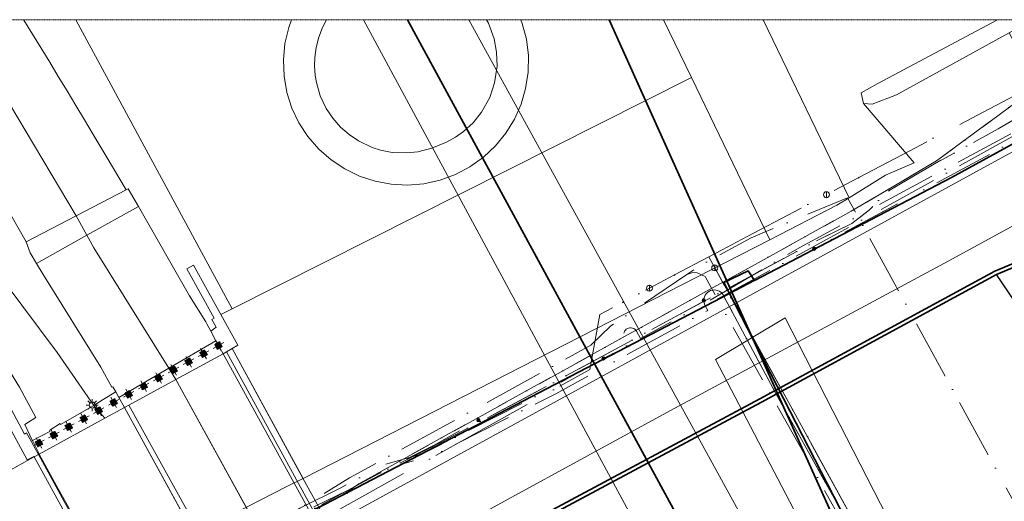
# Model space of a CAD drawing. Header units: millimetres. Extents: x 1069 to 250059, y -65909 to 70891.
# Tile 43 of 109: x 57751 to 123661, y 38666 to 70891. Entities that reach past the tile are written whole.
import ezdxf

# ---------------------------------------------------------------- set-up
doc = ezdxf.new("R2010")
doc.units = ezdxf.units.MM
for name, pattern in [('Dash dot', [15.875, 6.35, -4.7625, 0, -4.7625]), ('IMPORT-KL-DATA-N', [12500, 4000, -1000, 0, -1000, 4000, -1000, 0, -1500]), ('IMPORT-KL-LS-N', [13000, 4000, -1000, 0, -1000, 4000, -1000, 0, -2000]), ('IMPORT-KL-MS-N', [13000, 4000, -1000, 0, -1000, 4000, -1000, 0, -2000]), ('IMPORT-KL-WATER-N', [9500, 7000, -500, 0, -2000])]:
    doc.linetypes.add(name, pattern=pattern)
for name, color, linetype, lineweight in [('B-CO-KL-DATA-G', 3, 'IMPORT-KL-DATA-N', 18), ('B-CO-KL-DATA_DUCT-G', 100, 'Continuous', 35), ('B-CO-KL-DATA_HULPSTUK-S-1', 3, 'Continuous', 18), ('B-CO-KL-DATA_KABELBED-G', 100, 'Continuous', 35), ('B-CO-KL-DATA_MANTELBUIS-G', 100, 'Continuous', 35), ('B-CO-KL-ET_LS-G', 180, 'IMPORT-KL-LS-N', 18), ('B-CO-KL-ET_LS_HULPSTUK-S-1', 180, 'Continuous', 18), ('B-CO-KL-ET_LS_OV_LICHTMAST-S-1', 180, 'Continuous', 18), ('B-CO-KL-ET_MS-G', 4, 'IMPORT-KL-MS-N', 18), ('B-CO-KL-ET_MS_HULPSTUK-S-1', 4, 'Continuous', 18), ('B-CO-KL-WATER-G', 5, 'IMPORT-KL-WATER-N', 18), ('B-CO-KL-WATER_HULPSTUK-S-1', 5, 'Continuous', 18), ('B-CO-OG-INFO-G', 50, 'Continuous', 18), ('B-WE-GK-KADEMUUR-GV', 150, 'Continuous', 35), ('B-WE-GR-GRAS-GV', 60, 'Continuous', 13), ('B-WE-GR-GROENVOORZIENING-GV', 80, 'Continuous', 18), ('B-WE-KW-KUNSTWERK-GV', 5, 'Continuous', 18), ('B-WE-OG-WATER-GV', 4, 'Continuous', 18), ('B-WE-OG-WEG-GV', 50, 'Continuous', 18), ('B-WE-VH-VERHARDING_ASFALT-GV', 252, 'Continuous', 18), ('B-WE-VH-VERHARDING_BETON-GV', 252, 'Continuous', 18), ('B-WE-VH-VERHARDING_GESLOTEN-GV', 252, 'Continuous', 18), ('B-WE-VH-VERHARDING_OPEN-GV', 252, 'Continuous', 18), ('B-WE-VH-VERHARDING_STRAATBAKSTEEN-GV', 252, 'Continuous', 18), ('N-CO-BC-BETONVORM-G', 50, 'Continuous', 25), ('X-XX-AL-CONSTRUCTIELIJN-G-1', 10, 'Continuous', 25), ('X-XX-AL-CONSTRUCTIELIJN-G-2', 7, 'Dash dot', 18), ('X-XX-AL-CONSTRUCTIELIJN-G-3', 7, 'Continuous', 18), ('XR-463688-BGT_Blauwverlaat_dwg-1', 240, 'Continuous', 13), ('XR-463688-KL_Blauwverlaat_dwg-1', 50, 'Continuous', 18)]:
    doc.layers.add(name, color=color, linetype=linetype, lineweight=lineweight)

# ---------------------------------------------------------------- blocks, each defined once
blk = doc.blocks.new('XR-463688-KL_Blauwverlaat_dwg_SKL-WTB_HULP_MOF-SO-3329023-N_A_P_ Copy 1')
at = {"layer": 'B-CO-KL-ET_LS_HULPSTUK-S-1'}
blk.add_hatch(color=256, dxfattribs=at).paths.add_polyline_path([(42, -561), (125, -548), (206, -524), (281, -487), (351, -440), (412, -383), (465, -317), (507, -244), (538, -166), (556, -84), (562, 0), (556, 84), (538, 166), (507, 244), (465, 317), (412, 383), (350, 440), (281, 487), (206, 524), (125, 548), (42, 561), (-42, 561), (-125, 548), (-206, 524), (-281, 487), (-351, 440), (-412, 383), (-465, 317), (-507, 244), (-550, 110), (-556, 84), (-563, 0), (-550, -110), (-538, -166), (-507, -244), (-465, -317), (-412, -383), (-351, -440), (-281, -487), (-206, -524), (-125, -548), (-42, -561)], flags=0)
blk.add_circle((0, 0), 563, dxfattribs=at)
blk = doc.blocks.new('XR-463688-KL_Blauwverlaat_dwg_SKL-ET_OV_LICHTMAST-SO-V2-N_A_P_ Copy 1')
at = {"layer": 'B-CO-KL-ET_LS_OV_LICHTMAST-S-1'}
for p, q in [((-1250, 0), (-2000, 0)), ((-1414, 1414), (-884, 884)), ((0, 2000), (0, 1250)), ((884, 884), (1414, 1414)), ((2000, 0), (1250, 0)), ((-1414, -1414), (-884, -884)), ((0, -1250), (0, -2000)), ((884, -884), (1255, -1255))]:
    blk.add_line(p, q, dxfattribs=at)
blk.add_circle((0, 0), 1000, dxfattribs=at)
blk = doc.blocks.new('XR-463688-KL_Blauwverlaat_dwg_SKL-WTB_HULP_MOF-SO-3329021-N_A_P_ Copy 1')
at = {"layer": 'B-CO-KL-ET_MS_HULPSTUK-S-1'}
blk.add_hatch(color=256, dxfattribs=at).paths.add_polyline_path([(42, -561), (125, -548), (206, -524), (281, -487), (351, -440), (412, -383), (465, -317), (507, -244), (538, -166), (556, -84), (563, 0), (556, 84), (538, 166), (507, 244), (465, 317), (412, 383), (351, 440), (281, 487), (206, 524), (125, 548), (42, 561), (-42, 561), (-125, 548), (-206, 524), (-281, 487), (-351, 440), (-412, 383), (-465, 317), (-507, 244), (-538, 166), (-556, 84), (-562, 0), (-556, -84), (-538, -166), (-507, -244), (-465, -317), (-412, -383), (-351, -440), (-281, -487), (-206, -524), (-125, -548), (-42, -561)], flags=0)
blk.add_circle((0, 0), 563, dxfattribs=at)
blk = doc.blocks.new('XR-463688-KL_Blauwverlaat_dwg_SKL-WTB_HULP_OVERIG-SO-3329027-N_A_P_ Copy 1')
at = {"layer": 'B-CO-KL-WATER_HULPSTUK-S-1'}
for p, q in [((-141, 141), (141, -141)), ((141, 141), (-141, -141))]:
    blk.add_line(p, q, dxfattribs=at)
blk = doc.blocks.new('XR-463688-KL_Blauwverlaat_dwg_SKL-WTB_HULP_AFSLUITER-SO-3329029-N_A_P_ Copy 1')
at = {"layer": 'B-CO-KL-WATER_HULPSTUK-S-1'}
blk.add_line((0, 800), (0, -800), dxfattribs=at)
blk.add_circle((0, 0), 1000, dxfattribs=at)
blk = doc.blocks.new('XR-463688-KL_Blauwverlaat_dwg_SKL-WTB_HULP_OVERIG-SO-3329031-N_A_P_ Copy 1')
at = {"layer": 'B-CO-KL-DATA_HULPSTUK-S-1'}
for p, q in [((-141, 141), (141, -141)), ((141, 141), (-141, -141))]:
    blk.add_line(p, q, dxfattribs=at)
blk = doc.blocks.new('XR-463688-KL_Blauwverlaat_dwg-3329013-N_A_P_ Copy 1')
at = {"layer": 'B-CO-KL-DATA-G', "flags": 128}
for points in [[(65193, 103509), (55508, 98260), (51998, 96200), (47748, 93870), (44498, 91959), (43398, 90780), (42198, 89880), (39698, 88639), (32848, 84959), (21788, 78980), (14718, 75230), (10478, 73100), (-1712, 66510), (-8302, 62969), (-11482, 61279), (-15702, 58790), (-18642, 57319), (-23372, 54930), (-26032, 53630), (-28542, 52479), (-28702, 52440), (-28852, 52400), (-29012, 52359), (-29172, 52320), (-29322, 52279), (-29632, 52199), (-29942, 52130), (-30252, 52060), (-30562, 51990), (-30872, 51930), (-31182, 51870), (-31492, 51820), (-31802, 51780), (-32122, 51739), (-32432, 51710), (-32682, 51690), (-32932, 51679), (-33192, 51669), (-33442, 51669), (-33692, 51659), (-33922, 51659), (-34152, 51669), (-34382, 51669), (-34602, 51679), (-34832, 51700), (-35122, 51720), (-35402, 51760), (-35682, 51799), (-35962, 51849), (-36242, 51910), (-36532, 51970), (-36822, 52040), (-37112, 52109), (-37402, 52190), (-37682, 52260), (-37832, 52299), (-37972, 52340), (-38122, 52390), (-38262, 52429), (-38412, 52469), (-40512, 53150), (-41962, 53660), (-43272, 54129), (-44492, 53630), (-48882, 51440), (-49162, 51340), (-49452, 51329), (-49742, 51410), (-49992, 51580), (-50172, 51810), (-50702, 53390), (-52282, 57830), (-52832, 59580), (-54146, 63365)], [(-54146, 63365), (-52832, 59580), (-52282, 57830), (-50702, 53390), (-50172, 51810), (-49992, 51580), (-49742, 51410), (-49452, 51329), (-49162, 51340), (-48882, 51440), (-44492, 53630), (-43272, 54129), (-41962, 53660), (-40512, 53150), (-38412, 52469), (-38262, 52429), (-38122, 52390), (-37972, 52340), (-37832, 52299), (-37682, 52260), (-37402, 52190), (-37112, 52109), (-36822, 52040), (-36532, 51970), (-36242, 51910), (-35962, 51849), (-35682, 51799), (-35402, 51760), (-35122, 51720), (-34832, 51700), (-34602, 51679), (-34382, 51669), (-34152, 51669), (-33922, 51659), (-33692, 51659), (-33442, 51669), (-33192, 51669), (-32932, 51679), (-32682, 51690), (-32432, 51710), (-32122, 51739), (-31802, 51780), (-31492, 51820), (-31182, 51870), (-30872, 51930), (-30562, 51990), (-30252, 52060), (-29942, 52130), (-29632, 52199), (-29322, 52279), (-29172, 52320), (-29012, 52359), (-28852, 52400), (-28702, 52440), (-28542, 52479), (-26032, 53630), (-23372, 54930), (-18642, 57319), (-15702, 58790), (-11482, 61279), (-8302, 62969), (-1712, 66510), (10478, 73100), (14718, 75230), (21788, 78980), (32848, 84959), (39698, 88639), (42198, 89880), (43398, 90780), (44498, 91959), (47748, 93870), (51998, 96200), (55508, 98260), (65193, 103509)], [(65193, 103509), (55508, 98260), (51998, 96200), (47748, 93870), (44498, 91959), (43398, 90780), (42198, 89880), (39698, 88639), (32848, 84959), (21788, 78980), (14718, 75230), (10478, 73100), (-1712, 66510), (-8302, 62969), (-11482, 61279), (-15702, 58790), (-18642, 57319), (-23372, 54930), (-26032, 53630), (-28542, 52479), (-28702, 52440), (-28852, 52400), (-29012, 52359), (-29172, 52320), (-29322, 52279), (-29632, 52199), (-29942, 52130), (-30252, 52060), (-30562, 51990), (-30872, 51930), (-31182, 51870), (-31492, 51820), (-31802, 51780), (-32122, 51739), (-32432, 51710), (-32682, 51690), (-32932, 51679), (-33192, 51669), (-33442, 51669), (-33692, 51659), (-33922, 51659), (-34152, 51669), (-34382, 51669), (-34602, 51679), (-34832, 51700), (-35122, 51720), (-35402, 51760), (-35682, 51799), (-35962, 51849), (-36242, 51910), (-36532, 51970), (-36822, 52040), (-37112, 52109), (-37402, 52190), (-37682, 52260), (-37832, 52299), (-37972, 52340), (-38122, 52390), (-38262, 52429), (-38412, 52469), (-40512, 53150), (-41962, 53660), (-43272, 54129), (-44492, 53630), (-48882, 51440), (-49162, 51340), (-49452, 51329), (-49742, 51410), (-49992, 51580), (-50172, 51810), (-50702, 53390), (-52282, 57830), (-52832, 59580), (-54146, 63365)], [(33199, 84814), (40308, 88680), (66598, 103248), (67058, 103509)], [(-49844, 48074), (-51119, 55210), (-51882, 57636), (-46028, 59384), (-24830, 52883), (-11165, 60823), (8587, 72850), (24739, 81723), (26082, 83022), (31154, 86457), (32003, 87031), (35465, 88924), (41924, 91598), (85143, 12544), (86284, 13166), (89542, 7198), (80708, 1465), (81565, -129), (81486, -471), (81171, -625), (80995, -587), (80852, -478), (73347, 13283), (33199, 84814), (32383, 86327), (31862, 86578), (31571, 86589), (31154, 86457)]]:
    blk.add_lwpolyline(points, dxfattribs=at)
blk.add_lwpolyline([(62006, 103509), (58350, 101479), (55430, 99646), (47871, 94057), (42156, 90687), (9197, 72461), (8122, 71724), (-8542, 62649), (8122, 71724), (9197, 72461), (42156, 90687), (47871, 94057), (55430, 99646), (58350, 101479)], close=True, dxfattribs=at)
at = {"layer": 'B-CO-KL-DATA_DUCT-G'}
blk.add_line((25967, 103509), (73216, -1352), dxfattribs=at)
at = {"layer": 'B-CO-KL-DATA_DUCT-G', "flags": 128}
blk.add_lwpolyline([(25967, 103509), (73216, -1352)], close=True, dxfattribs=at)
at = {"layer": 'B-CO-KL-DATA_KABELBED-G'}
blk.add_line((77756, -16562), (12472, 103509), dxfattribs=at)
at = {"layer": 'B-CO-KL-DATA_KABELBED-G', "flags": 128}
for points in [[(-54146, 89203), (-41536, 54603), (-29185, 55576), (-28589, 55624), (-26373, 55244), (-25214, 55244), (-24085, 55580), (-6878, 63880), (24986, 80492), (34009, 85196), (35678, 86066), (35679, 86066), (48880, 92949), (68137, 103509)], [(12472, 103509), (24986, 80492), (60476, 15220), (77756, -16562), (79703, -17209)], [(25967, 103509), (73216, -1352), (77681, -12633), (83510, -26908), (85542, -33291)], [(35679, 86066), (35275, 86697), (33635, 85920), (34009, 85196), (36789, 79809), (76007, 3472), (76528, 1604), (75630, -8625), (75630, -8626), (75627, -8665), (79523, -16504), (79768, -17186), (85544, -33291)]]:
    blk.add_lwpolyline(points, dxfattribs=at)
at = {"layer": 'B-CO-KL-DATA_MANTELBUIS-G'}
for p, q in [((77756, -16562), (12472, 103509)), ((25967, 103509), (73216, -1352))]:
    blk.add_line(p, q, dxfattribs=at)
at = {"layer": 'B-CO-KL-ET_LS-G', "flags": 128}
for points in [[(27822, 3352), (27787, 3276), (32107, -4578), (35756, -7479), (45927, -1601), (46981, -1026), (51618, -9556), (53609, -13223), (54699, -12630), (55240, -13613), (55280, -13715), (55315, -13829), (55347, -14020), (55352, -14122), (55342, -14298), (55327, -14384), (55298, -14486), (55261, -14553), (55215, -14606), (55147, -14658), (55044, -14702), (54940, -14715), (54840, -14700), (54756, -14667), (54691, -14622), (54649, -14582), (54609, -14528), (54576, -14463), (54550, -14345), (54592, -14243), (54626, -14188), (54687, -14116), (54775, -14044), (54869, -13994), (54952, -13968), (55075, -13953), (55180, -13961), (55299, -13997), (55403, -14055), (55489, -14118), (55561, -14227), (56004, -15041), (74621, -5398), (75161, -4662), (75647, -3889), (76079, -3085), (76453, -2252), (76767, -1395), (77021, -518), (77212, 374), (77340, 1278), (77404, 2188), (77404, 3101), (77340, 4012), (77213, 4915), (77022, 5808), (76768, 6685), (76454, 7542), (76081, 8374), (68376, 22397), (37098, 78542), (33646, 84997), (33590, 85103), (33517, 85198), (33429, 85279), (33328, 85344), (33218, 85391), (33101, 85419), (32981, 85426), (32862, 85413), (32746, 85379), (32638, 85327), (32540, 85257), (32456, 85172), (32387, 85074), (32336, 84965), (32304, 84850), (32293, 84730), (32310, 84568), (32364, 84414), (32558, 84051), (22380, 78483), (14524, 74500), (11989, 73737), (8247, 71733), (6307, 70805), (4463, 69591), (-6921, 64129), (-8727, 63159), (-15352, 59596), (-19168, 57544), (-30769, 51679), (-38077, 51704), (-44679, 48288), (-47450, 47115), (-51341, 45863), (-51142, 45191), (-51119, 45070), (-51119, 44947), (-51143, 44825), (-51190, 44711), (-51258, 44608), (-51344, 44520), (-51446, 44450), (-51559, 44400), (-51678, 44375), (-51800, 44374), (-51919, 44396), (-52032, 44442), (-52133, 44509), (-52219, 44595), (-52286, 44696), (-52332, 44808), (-52531, 45480), (-54146, 44961)], [(-54007, 45079), (-53457, 45268), (-53375, 45386), (-53321, 45524), (-53286, 45600), (-53213, 45641), (-53147, 45634), (-53095, 45593), (-53074, 45530), (-53090, 45465), (-53228, 44903), (-53261, 44697), (-53263, 44487), (-53234, 44279), (-53176, 44077), (-53095, 43828), (-52377, 41731), (-50705, 42226), (-49075, 42709), (-47772, 43405), (-47561, 43546), (-47373, 43717), (-47213, 43914), (-47084, 44133), (-46617, 44271), (-38563, 46658), (-30837, 51813), (-20062, 57282), (-17939, 58403), (-15422, 59729), (-8798, 63291), (-6995, 64260), (4405, 69731), (6289, 70960), (8447, 72010), (11918, 73869), (14240, 75034), (17206, 76713)]]:
    blk.add_lwpolyline(points, dxfattribs=at)
at = {"layer": 'B-CO-KL-ET_MS-G'}
blk.add_line((68146, 103509), (39687, 88179), dxfattribs=at)
at = {"layer": 'B-CO-KL-ET_MS-G', "flags": 128}
blk.add_lwpolyline([(-53548, 42947), (-51078, 43737), (-50910, 43814), (-50757, 43916), (-50626, 44038), (-50522, 44178), (-50448, 44330), (-50406, 44488), (-50399, 44647), (-50426, 44801), (-50484, 44924), (-50577, 45029), (-50704, 45113), (-50858, 45174), (-51034, 45208), (-51225, 45214), (-51424, 45192), (-51621, 45142), (-51799, 45098), (-51978, 45079), (-52150, 45086), (-52310, 45118), (-52450, 45175), (-52567, 45254), (-52654, 45352), (-52709, 45465), (-52728, 45577), (-52720, 45692), (-52686, 45806), (-52627, 45914), (-52545, 46013), (-52443, 46099), (-52326, 46168), (-52197, 46217), (-50963, 46614), (-39933, 50558), (-38617, 50404), (-37297, 50282), (-35974, 50193), (-34650, 50136), (-33325, 50111), (-31999, 50118), (-30674, 50158), (-29350, 50230), (-16181, 57704), (-6132, 64695), (3374, 69593), (5243, 70823), (7991, 72185), (10898, 73748), (13472, 74451), (21318, 78441), (25586, 80849), (27257, 81749), (26998, 82232), (26963, 82314), (26946, 82401), (26946, 82490), (26963, 82577), (26997, 82659), (27046, 82732), (27108, 82795), (27182, 82844), (27263, 82879), (27350, 82896), (27439, 82896), (27526, 82879), (27608, 82846), (27681, 82797), (27744, 82734), (27794, 82660), (28053, 82177), (31476, 84020), (38726, 88273), (67042, 103509)], dxfattribs=at)
at = {"layer": 'B-CO-KL-WATER-G', "flags": 128}
for points in [[(32623, 87637), (33520, 88110), (35201, 88997), (36085, 89464), (40506, 91798), (42675, 92943), (46044, 94721), (62692, 103509)], [(84065, -33291), (79837, -21526), (75812, -11130), (74127, -9666), (72954, -8649), (76229, 8214), (75494, 9541), (74571, 11184), (74159, 12004), (53814, 49050), (38186, 77507), (34118, 84915), (33027, 86901), (32623, 87637), (30331, 86427), (28656, 85543), (26875, 84603), (25339, 83792), (24674, 80112), (-9893, 60808), (-18696, 56225), (-26052, 53211), (-31876, 51663), (-40139, 50570), (-41073, 50136), (-45698, 47986), (-48794, 46546)]]:
    blk.add_lwpolyline(points, dxfattribs=at)
at = {"layer": 'B-CO-OG-INFO-G', "flags": 128}
for points in [[(16561, 103509), (82108, -15771), (75758, -19211), (9520, 103509)], [(74571, 11184), (74159, 12004), (53814, 49050), (38186, 77507), (34118, 84915), (33027, 86901)], [(33714, 84869), (37098, 78542), (72058, 15788)]]:
    blk.add_lwpolyline(points, dxfattribs=at)
blk.add_lwpolyline([(72788, 4759), (76968, 7059), (37738, 83559), (33068, 80769)], close=True, dxfattribs=at)
at = {"xscale": 0.2, "yscale": 0.2, "zscale": 0.2}
for name, p in [('XR-463688-KL_Blauwverlaat_dwg_SKL-WTB_HULP_OVERIG-SO-3329027-N_A_P_ Copy 1', (42675, 92943)), ('XR-463688-KL_Blauwverlaat_dwg_SKL-WTB_HULP_AFSLUITER-SO-3329029-N_A_P_ Copy 1', (40506, 91798)), ('XR-463688-KL_Blauwverlaat_dwg_SKL-WTB_HULP_MOF-SO-3329021-N_A_P_ Copy 1', (39687, 88179)), ('XR-463688-KL_Blauwverlaat_dwg_SKL-WTB_HULP_AFSLUITER-SO-3329029-N_A_P_ Copy 1', (33027, 86901)), ('XR-463688-KL_Blauwverlaat_dwg_SKL-WTB_HULP_OVERIG-SO-3329027-N_A_P_ Copy 1', (30331, 86427)), ('XR-463688-KL_Blauwverlaat_dwg_SKL-WTB_HULP_AFSLUITER-SO-3329029-N_A_P_ Copy 1', (28656, 85543)), ('XR-463688-KL_Blauwverlaat_dwg_SKL-WTB_HULP_OVERIG-SO-3329031-N_A_P_ Copy 1', (35678, 86066)), ('XR-463688-KL_Blauwverlaat_dwg_SKL-WTB_HULP_OVERIG-SO-3329031-N_A_P_ Copy 1', (35678, 86066)), ('XR-463688-KL_Blauwverlaat_dwg_SKL-WTB_HULP_OVERIG-SO-3329031-N_A_P_ Copy 1', (35679, 86066)), ('XR-463688-KL_Blauwverlaat_dwg_SKL-WTB_HULP_OVERIG-SO-3329027-N_A_P_ Copy 1', (26875, 84603)), ('XR-463688-KL_Blauwverlaat_dwg_SKL-WTB_HULP_MOF-SO-3329023-N_A_P_ Copy 1', (32293, 84730)), ('XR-463688-KL_Blauwverlaat_dwg_SKL-WTB_HULP_OVERIG-SO-3329027-N_A_P_ Copy 1', (34118, 84915)), ('XR-463688-KL_Blauwverlaat_dwg_SKL-WTB_HULP_MOF-SO-3329021-N_A_P_ Copy 1', (25586, 80849)), ('XR-463688-KL_Blauwverlaat_dwg_SKL-ET_OV_LICHTMAST-SO-V2-N_A_P_ Copy 1', (-8645, 77724)), ('XR-463688-KL_Blauwverlaat_dwg_SKL-WTB_HULP_MOF-SO-3329023-N_A_P_ Copy 1', (17206, 76713))]:
    blk.add_blockref(name, p, dxfattribs=at)
blk = doc.blocks.new('XR-463688-BGT_Blauwverlaat_dwg-3328323-N_A_P_ Copy 1')
at = {"layer": 'B-WE-GK-KADEMUUR-GV', "flags": 128}
blk.add_lwpolyline([(149003, -144346), (148245, -144761), (135057, -151774), (123282, -157800), (115226, -161174), (99481, -169709), (84639, -177646), (77323, -181590), (77456, -181803), (84758, -177867), (99598, -169929), (115334, -161400), (123386, -158027), (135174, -151996), (148364, -144981), (149524, -144346)], dxfattribs=at)
at = {"layer": 'B-WE-GR-GRAS-GV', "flags": 128}
for points in [[(53701, -144346), (64157, -163690), (94916, -148220), (93045, -144346)], [(83485, -144346), (83585, -144593), (83861, -145659), (83992, -146752), (83975, -147853), (83812, -148941), (83503, -149998), (83057, -151005), (82481, -151943), (81785, -152795), (80981, -153547), (80084, -154184), (79109, -154696), (78079, -155079), (77005, -155319), (75910, -155414), (74812, -155360), (73731, -155160), (72687, -154816), (71699, -154335), (70785, -153726), (69959, -152999), (69240, -152168), (68639, -151248), (68166, -150255), (67832, -149208), (67641, -148126), (67596, -147028), (67701, -145933), (67951, -144863), (68148, -144346)], [(70491, -144346), (70214, -144876), (69968, -145509), (69791, -146196), (69698, -146871), (69682, -147427), (69728, -148089), (69805, -148544), (70068, -149441), (70465, -150282), (70897, -150934), (71429, -151541), (71995, -152037), (72625, -152461), (73530, -152890), (74101, -153073), (74877, -153223), (75834, -153265), (76587, -153189), (77530, -152952), (78514, -152545), (79117, -152211), (79660, -151825), (80291, -151241), (80865, -150524), (81405, -149547), (81736, -148561), (81896, -147451), (81867, -146509), (81703, -145630), (81318, -144583), (81182, -144346)]]:
    blk.add_lwpolyline(points, dxfattribs=at)
at = {"layer": 'B-WE-GR-GROENVOORZIENING-GV'}
blk.add_line((94916, -148220), (93045, -144346), dxfattribs=at)
at = {"layer": 'B-WE-GR-GROENVOORZIENING-GV', "flags": 128}
for points in [[(9296, -220352), (31290, -208070), (52587, -196311), (58731, -191302), (60312, -190386), (61062, -189982), (74285, -182866), (77155, -181321), (77323, -181590), (84639, -177646), (99481, -169709), (115226, -161174), (123282, -157800), (135057, -151774), (148245, -144761), (149003, -144346)], [(141505, -144346), (127704, -151983), (112142, -160491), (93506, -170499), (76851, -179602), (73465, -181449), (71650, -182439), (60315, -188624), (57978, -189899), (54047, -192044), (42967, -198251)], [(99708, -144346), (105462, -156254), (104652, -156755), (100160, -159075), (94916, -148220), (64157, -163690), (63413, -164064), (64554, -166119), (64160, -166342), (68910, -175040), (100160, -159075), (94916, -148220)], [(99708, -144346), (105462, -156254), (107897, -154745), (109826, -153932), (106432, -149958), (106280, -149243), (107378, -148624), (115400, -144346)], [(41180, -194255), (50840, -188784), (58296, -184954), (119508, -151491), (116172, -145216), (108638, -149375), (107016, -149996), (106432, -149958), (109826, -153932), (107897, -154745), (105462, -156254), (104652, -156755), (100160, -159075), (68910, -175040), (67881, -175566), (56369, -181448), (39291, -191959)]]:
    blk.add_lwpolyline(points, dxfattribs=at)
at = {"layer": 'B-WE-KW-KUNSTWERK-GV', "flags": 128}
blk.add_lwpolyline([(70582, -178100), (68411, -174127), (64160, -166342), (63785, -166562), (63554, -166697), (60399, -168419), (57242, -170141), (56953, -170298), (55650, -171004), (51242, -173406), (51193, -173434), (50902, -173597), (55506, -181979)], dxfattribs=at)
at = {"layer": 'B-WE-OG-WATER-GV', "flags": 128}
for points in [[(149524, -144346), (148364, -144981), (135174, -151996), (123386, -158027), (115334, -161400), (99598, -169929), (84758, -177867), (77456, -181803), (74424, -183436), (58941, -191713), (52745, -196843), (40679, -203514), (25774, -211775), (10603, -220302), (9296, -221034)], [(115400, -144346), (107378, -148624), (106280, -149243), (106432, -149958)], [(106432, -149958), (107016, -149996), (108638, -149375), (116172, -145216), (116690, -144931), (117792, -144346)]]:
    blk.add_lwpolyline(points, dxfattribs=at)
at = {"layer": 'B-WE-OG-WEG-GV', "flags": 128}
for points in [[(50204, -144346), (50220, -144370), (50799, -145311), (51375, -146254), (51951, -147198), (52527, -148142), (53111, -149111), (53695, -150081), (54277, -151053), (54856, -152025), (55729, -153475), (57063, -155735), (57214, -155660), (57891, -156845), (61307, -162831), (62402, -164572), (62478, -164693), (62740, -165190), (63092, -164929), (62807, -164408), (62968, -164307), (61130, -161006), (61579, -160766), (63413, -164064), (64157, -163690), (53701, -144346)], [(38193, -180721), (50459, -173845), (50902, -173597), (50883, -173563), (50438, -173794), (47924, -169186)]]:
    blk.add_lwpolyline(points, dxfattribs=at)
blk.add_lwpolyline([(68910, -175040), (64160, -166342), (63554, -166697), (60399, -168419), (57242, -170141), (56953, -170298), (55650, -171004), (51242, -173406), (51193, -173434), (50902, -173597), (50459, -173845), (38193, -180721), (31820, -190935), (34335, -191648), (36665, -191960), (39291, -191959), (56369, -181448), (67881, -175566)], close=True, dxfattribs=at)
at = {"layer": 'B-WE-VH-VERHARDING_ASFALT-GV'}
for p, q in [((63554, -166697), (63342, -166311)), ((60399, -168419), (71304, -188205)), ((57328, -169178), (57985, -168795)), ((57985, -168795), (57328, -169178)), ((67825, -190094), (56953, -170298))]:
    blk.add_line(p, q, dxfattribs=at)
at = {"layer": 'B-WE-VH-VERHARDING_ASFALT-GV', "flags": 128}
for points in [[(41816, -144346), (42579, -145635), (46873, -153140), (48728, -156323), (48891, -156568), (50370, -159209), (53717, -157472), (45894, -144346)], [(45894, -144346), (53717, -157472), (57063, -155735), (55729, -153475), (54856, -152025), (54277, -151053), (53695, -150081), (53111, -149111), (52527, -148142), (51951, -147198), (51375, -146254), (50799, -145311), (50220, -144370), (50204, -144346)], [(58198, -168671), (59927, -167663), (54910, -159610), (54440, -158769), (53717, -157472), (50370, -159209), (50644, -159953), (51060, -160654), (54440, -158769)], [(54440, -158769), (51060, -160654), (51505, -161402), (55386, -167603), (56122, -168940), (56187, -168908), (56369, -169237), (56578, -169615), (57000, -169369)], [(63159, -165978), (63076, -165829), (59927, -167663), (60399, -168419), (63554, -166697), (60399, -168419), (71304, -188205)], [(74427, -186510), (70179, -178729), (63554, -166697)], [(68181, -189900), (68125, -189799), (66780, -187370), (66543, -186942), (57242, -170141), (60399, -168419), (59927, -167663), (58198, -168671)], [(57000, -169369), (56578, -169615), (56953, -170298), (57242, -170141), (60399, -168419)], [(55080, -170363), (54899, -170159), (52684, -171438), (52647, -171370), (51956, -171819), (51959, -171894), (50791, -172504), (51179, -173262), (51242, -173406), (55650, -171004), (51242, -173406), (52522, -175729), (53016, -176598), (53967, -178356), (56367, -182744), (59247, -188007), (60459, -190211), (60695, -190639), (61655, -192389), (62043, -193103), (62098, -193203)], [(56953, -170298), (55650, -171004), (55340, -170655)]]:
    blk.add_lwpolyline(points, dxfattribs=at)
for points in [[(57891, -156845), (54440, -158769), (54910, -159610), (59927, -167663), (63076, -165829), (62740, -165190), (62478, -164693), (62402, -164572), (61307, -162831), (57891, -156845), (57214, -155660), (57063, -155735), (53717, -157472), (54440, -158769)], [(48900, -161859), (46130, -163403), (46951, -164549), (47845, -165790), (49266, -167840), (49929, -168942), (51024, -170965), (50297, -171430), (50778, -172479), (50791, -172504), (51959, -171894), (51956, -171819), (52647, -171370), (52684, -171438), (54899, -170159), (52451, -166604)]]:
    blk.add_lwpolyline(points, close=True, dxfattribs=at)
at = {"layer": 'B-WE-VH-VERHARDING_BETON-GV', "flags": 128}
for points in [[(63342, -166311), (63554, -166697), (64160, -166342), (64554, -166119), (63413, -164064), (61579, -160766), (61130, -161006), (62968, -164307), (62807, -164408), (63092, -164929), (62740, -165190)], [(62740, -165190), (63076, -165829), (63159, -165978)], [(77165, -189313), (76277, -187671), (77272, -187126), (76304, -185372), (75332, -185888), (74946, -186092), (73633, -183688), (73399, -183259), (72307, -181257), (70582, -178100), (68411, -174127), (64160, -166342), (63785, -166562)], [(63785, -166562), (73022, -183461), (73256, -183890), (74160, -185544), (74571, -186296), (74628, -186400)], [(56578, -169615), (56369, -169237), (55530, -169763), (54899, -170159), (55080, -170363)], [(55340, -170655), (55650, -171004), (56953, -170298), (56578, -169615)], [(57242, -170141), (56953, -170298), (67825, -190094)], [(68181, -189900), (68125, -189799), (66780, -187370), (66543, -186942), (57242, -170141)], [(51193, -173434), (50902, -173597), (55506, -181979), (60127, -190389), (60362, -190818), (61715, -193281), (61340, -193509), (63189, -196883)], [(62030, -193240), (62000, -193186), (61976, -193140), (60627, -190676), (60392, -190247), (51193, -173434)]]:
    blk.add_lwpolyline(points, dxfattribs=at)
blk.add_lwpolyline([(48471, -168787), (47907, -168287), (45522, -166176), (45057, -166655), (47924, -169186), (50438, -173794), (50883, -173563), (50902, -173597), (51193, -173434), (50403, -171992), (50258, -172083)], close=True, dxfattribs=at)
at = {"layer": 'B-WE-VH-VERHARDING_GESLOTEN-GV', "flags": 128}
blk.add_lwpolyline([(132646, -144346), (119508, -151491), (58296, -184954), (50840, -188784), (41180, -194255), (36968, -196470), (39059, -200248), (42940, -198265), (42967, -198251), (54047, -192044), (57978, -189899), (60315, -188624), (71650, -182439), (73465, -181449), (76851, -179602), (93506, -170499), (112142, -160491), (127704, -151983), (141505, -144346)], dxfattribs=at)
at = {"layer": 'B-WE-VH-VERHARDING_OPEN-GV', "flags": 128}
for points in [[(68148, -144346), (67951, -144863), (67701, -145933), (67596, -147028), (67641, -148126), (67832, -149208), (68166, -150255), (68639, -151248), (69240, -152168), (69959, -152999), (70785, -153726), (71699, -154335), (72687, -154816), (73731, -155160), (74812, -155360), (75910, -155414), (77005, -155319), (78079, -155079), (79109, -154696), (80084, -154184), (80981, -153547), (81785, -152795), (82481, -151943), (83057, -151005), (83503, -149998), (83812, -148941), (83975, -147853), (83992, -146752), (83861, -145659), (83585, -144593), (83485, -144346)], [(81182, -144346), (81318, -144583), (81703, -145630), (81867, -146509), (81896, -147451), (81736, -148561), (81405, -149547), (80865, -150524), (80291, -151241), (79660, -151825), (79117, -152211), (78514, -152545), (77530, -152952), (76587, -153189), (75834, -153265), (74877, -153223), (74101, -153073), (73530, -152890), (72625, -152461), (71995, -152037), (71429, -151541), (70897, -150934), (70465, -150282), (70068, -149441), (69805, -148544), (69728, -148089), (69682, -147427), (69698, -146871), (69791, -146196), (69968, -145509), (70214, -144876), (70491, -144346)]]:
    blk.add_lwpolyline(points, dxfattribs=at)
at = {"layer": 'B-WE-VH-VERHARDING_STRAATBAKSTEEN-GV', "flags": 128}
for points in [[(51060, -160654), (50644, -159953), (50370, -159209), (48891, -156568), (47351, -157512), (46123, -158151), (48255, -160995), (48900, -161859), (52451, -166604), (54899, -170159), (55530, -169763), (56369, -169237), (56187, -168908), (56122, -168940), (55386, -167603), (51505, -161402)], [(46951, -164549), (45131, -165875), (44546, -166302), (44639, -166366), (45057, -166655), (45522, -166176), (47907, -168287), (48471, -168787), (50258, -172083), (50403, -171992), (51193, -173434), (51242, -173406), (51179, -173262), (50791, -172504), (50778, -172479), (50297, -171430), (51024, -170965), (49929, -168942), (49266, -167840), (47845, -165790)]]:
    blk.add_lwpolyline(points, close=True, dxfattribs=at)
for points in [[(63785, -166562), (63554, -166697), (70179, -178729), (74427, -186510)], [(74628, -186400), (74571, -186296), (74160, -185544), (73256, -183890), (73022, -183461), (63785, -166562)], [(51242, -173406), (51193, -173434), (60392, -190247), (60627, -190676), (61976, -193140), (62000, -193186), (62030, -193240)], [(62098, -193203), (62043, -193103), (61655, -192389), (60695, -190639), (60459, -190211), (59247, -188007), (56367, -182744), (53967, -178356), (53016, -176598), (52522, -175729), (51242, -173406)]]:
    blk.add_lwpolyline(points, dxfattribs=at)

msp = doc.modelspace()

# ---------------------------------------------------------------- hatches: boundary and pattern name
at = {"layer": 'X-XX-AL-CONSTRUCTIELIJN-G-1'}
for points in [[(69978.2, 48290.4), (70312.2, 48471.7), (70130.9, 48805.6), (69796.9, 48624.3)], [(70980.1, 48834.3), (71314.1, 49015.6), (71132.8, 49349.5), (70798.8, 49168.2)], [(68976.3, 47746.5), (69310.3, 47927.8), (69129, 48261.7), (68795, 48080.5)], [(67974.4, 47202.6), (68308.4, 47383.9), (68127.1, 47717.9), (67793.1, 47536.6)], [(66972.5, 46658.7), (67306.5, 46840), (67125.2, 47174), (66791.2, 46992.7)], [(65970.6, 46114.8), (66304.6, 46296.1), (66123.3, 46630.1), (65789.3, 46448.8)], [(63966.8, 45027.1), (64300.8, 45208.4), (64119.5, 45542.3), (63785.5, 45361)], [(64968.7, 45571), (65302.7, 45752.2), (65121.4, 46086.2), (64787.4, 45904.9)], [(62964.9, 44483.2), (63298.9, 44664.5), (63117.6, 44998.4), (62783.6, 44817.1)], [(61963, 43939.3), (62297, 44120.6), (62115.7, 44454.6), (61781.8, 44273.3)], [(60961.2, 43395.4), (61295.1, 43576.7), (61113.8, 43910.7), (60779.9, 43729.4)], [(59959.3, 42851.5), (60293.2, 43032.8), (60111.9, 43366.8), (59778, 43185.5)], [(58957.4, 42307.6), (59291.3, 42488.9), (59110, 42822.9), (58776.1, 42641.6)]]:
    msp.add_hatch(color=256, dxfattribs=at).paths.add_polyline_path(points, flags=0)

# ---------------------------------------------------------------- linework, layer by layer
at = {"layer": 'N-CO-BC-BETONVORM-G'}
msp.add_line((158929.1, 998), (123142.1, 53837), dxfattribs=at)
at = {"layer": 'X-XX-AL-CONSTRUCTIELIJN-G-2'}
for p, q in [((17103.7, 70891.3), (166094.7, 70891.3)), ((70130.9, 48805.6), (69796.9, 48624.3)), ((70312.2, 48471.7), (70130.9, 48805.6)), ((71132.8, 49349.5), (70798.8, 49168.2)), ((70798.8, 49168.2), (70980.1, 48834.3)), ((70980.1, 48834.3), (71314.1, 49015.6)), ((71314.1, 49015.6), (71132.8, 49349.5)), ((69129, 48261.7), (68795, 48080.5)), ((69310.3, 47927.8), (69129, 48261.7)), ((69796.9, 48624.3), (69978.2, 48290.4)), ((69978.2, 48290.4), (70312.2, 48471.7)), ((68127.1, 47717.9), (67793.1, 47536.6)), ((67793.1, 47536.6), (67974.4, 47202.6)), ((68308.4, 47383.9), (68127.1, 47717.9)), ((68795, 48080.5), (68976.3, 47746.5)), ((68976.3, 47746.5), (69310.3, 47927.8)), ((67125.2, 47174), (66791.2, 46992.7)), ((66791.2, 46992.7), (66972.5, 46658.7)), ((66972.5, 46658.7), (67306.5, 46840)), ((67306.5, 46840), (67125.2, 47174)), ((67974.4, 47202.6), (68308.4, 47383.9)), ((66123.3, 46630.1), (65789.3, 46448.8)), ((65789.3, 46448.8), (65970.6, 46114.8)), ((65970.6, 46114.8), (66304.6, 46296.1)), ((66304.6, 46296.1), (66123.3, 46630.1)), ((64119.5, 45542.3), (63785.5, 45361)), ((64300.8, 45208.4), (64119.5, 45542.3)), ((65121.4, 46086.2), (64787.4, 45904.9)), ((64787.4, 45904.9), (64968.7, 45571)), ((64968.7, 45571), (65302.7, 45752.2)), ((65302.7, 45752.2), (65121.4, 46086.2)), ((63117.6, 44998.4), (62783.6, 44817.1)), ((63298.9, 44664.5), (63117.6, 44998.4)), ((63785.5, 45361), (63966.8, 45027.1)), ((63966.8, 45027.1), (64300.8, 45208.4)), ((62115.7, 44454.6), (61781.8, 44273.3)), ((61781.8, 44273.3), (61963, 43939.3)), ((62297, 44120.6), (62115.7, 44454.6)), ((62783.6, 44817.1), (62964.9, 44483.2)), ((62964.9, 44483.2), (63298.9, 44664.5)), ((61113.8, 43910.7), (60779.9, 43729.4)), ((60779.9, 43729.4), (60961.2, 43395.4)), ((60961.2, 43395.4), (61295.1, 43576.7)), ((61295.1, 43576.7), (61113.8, 43910.7)), ((61963, 43939.3), (62297, 44120.6)), ((60111.9, 43366.8), (59778, 43185.5)), ((59778, 43185.5), (59959.3, 42851.5)), ((59959.3, 42851.5), (60293.2, 43032.8)), ((60293.2, 43032.8), (60111.9, 43366.8)), ((59110, 42822.9), (58776.1, 42641.6)), ((58776.1, 42641.6), (58957.4, 42307.6)), ((58957.4, 42307.6), (59291.3, 42488.9)), ((59291.3, 42488.9), (59110, 42822.9))]:
    msp.add_line(p, q, dxfattribs=at)
at = {"layer": 'X-XX-AL-CONSTRUCTIELIJN-G-3'}
for p, q in [((71247.3, 48740.3), (70865.6, 49443.4)), ((70245.4, 48196.5), (69863.7, 48899.5)), ((70704.9, 48901), (71408, 49282.7)), ((70889.4, 49001.2), (70980.1, 48834.3)), ((70980.1, 48834.3), (71314.1, 49015.6)), ((71314.1, 49015.6), (71223.4, 49182.5)), ((68701.1, 47813.3), (69404.2, 48195)), ((69243.5, 47652.6), (68861.8, 48355.7)), ((69703, 48357.2), (70406.1, 48738.8)), ((69887.5, 48457.4), (69978.2, 48290.4)), ((69978.2, 48290.4), (70312.2, 48471.7)), ((70312.2, 48471.7), (70221.5, 48638.6)), ((67699.2, 47269.4), (68402.3, 47651.1)), ((68241.6, 47108.7), (67859.9, 47811.8)), ((68308.4, 47383.9), (68217.7, 47550.9)), ((68885.7, 47913.5), (68976.3, 47746.5)), ((68976.3, 47746.5), (69310.3, 47927.8)), ((69310.3, 47927.8), (69219.6, 48094.8)), ((66697.3, 46725.5), (67400.4, 47107.2)), ((67239.7, 46564.8), (66858, 47267.9)), ((66881.9, 46825.7), (66972.5, 46658.7)), ((66972.5, 46658.7), (67306.5, 46840)), ((67306.5, 46840), (67215.8, 47007)), ((67883.8, 47369.6), (67974.4, 47202.6)), ((67974.4, 47202.6), (68308.4, 47383.9)), ((65235.9, 45477), (64854.2, 46180.1)), ((65695.4, 46181.6), (66398.5, 46563.3)), ((66237.8, 46020.9), (65856.1, 46724)), ((65880, 46281.8), (65970.6, 46114.8)), ((65970.6, 46114.8), (66304.6, 46296.1)), ((66304.6, 46296.1), (66213.9, 46463.1)), ((64234, 44933.2), (63852.3, 45636.2)), ((64693.5, 45637.7), (65396.6, 46019.4)), ((64878.1, 45737.9), (64968.7, 45571)), ((64968.7, 45571), (65302.7, 45752.2)), ((65302.7, 45752.2), (65212, 45919.2)), ((62689.7, 44550), (63392.8, 44931.6)), ((63232.1, 44389.3), (62850.4, 45092.4)), ((63298.9, 44664.5), (63208.3, 44831.5)), ((63691.6, 45093.9), (64394.7, 45475.5)), ((63876.2, 45194), (63966.8, 45027.1)), ((63966.8, 45027.1), (64300.8, 45208.4)), ((64300.8, 45208.4), (64210.2, 45375.3)), ((61687.8, 44006.1), (62390.9, 44387.8)), ((62230.2, 43845.4), (61848.5, 44548.5)), ((62297, 44120.6), (62206.4, 44287.6)), ((62874.3, 44650.2), (62964.9, 44483.2)), ((62964.9, 44483.2), (63298.9, 44664.5)), ((60685.9, 43462.2), (61389, 43843.9)), ((61228.3, 43301.5), (60846.7, 44004.6)), ((60870.5, 43562.4), (60961.2, 43395.4)), ((60961.2, 43395.4), (61295.1, 43576.7)), ((61295.1, 43576.7), (61204.5, 43743.7)), ((61872.4, 44106.3), (61963, 43939.3)), ((61963, 43939.3), (62297, 44120.6)), ((59224.5, 42213.7), (58842.9, 42916.8)), ((59684.1, 42918.3), (60387.1, 43300)), ((60226.4, 42757.6), (59844.8, 43460.7)), ((59868.6, 43018.5), (59959.3, 42851.5)), ((59959.3, 42851.5), (60293.2, 43032.8)), ((60293.2, 43032.8), (60202.6, 43199.8)), ((58682.2, 42374.4), (59385.2, 42756.1)), ((58866.7, 42474.6), (58957.4, 42307.6)), ((58957.4, 42307.6), (59291.3, 42488.9)), ((59291.3, 42488.9), (59200.7, 42655.9))]:
    msp.add_line(p, q, dxfattribs=at)

# ---------------------------------------------------------------- block references
at = {"layer": 'XR-463688-BGT_Blauwverlaat_dwg-1'}
msp.add_blockref('XR-463688-BGT_Blauwverlaat_dwg-3328323-N_A_P_ Copy 1', (7807.6, 215237), dxfattribs=at)
at = {"layer": 'XR-463688-KL_Blauwverlaat_dwg-1'}
msp.add_blockref('XR-463688-KL_Blauwverlaat_dwg-3329013-N_A_P_ Copy 1', (71249.6, -32617.5), dxfattribs=at)

doc.saveas('drawing.dxf')
